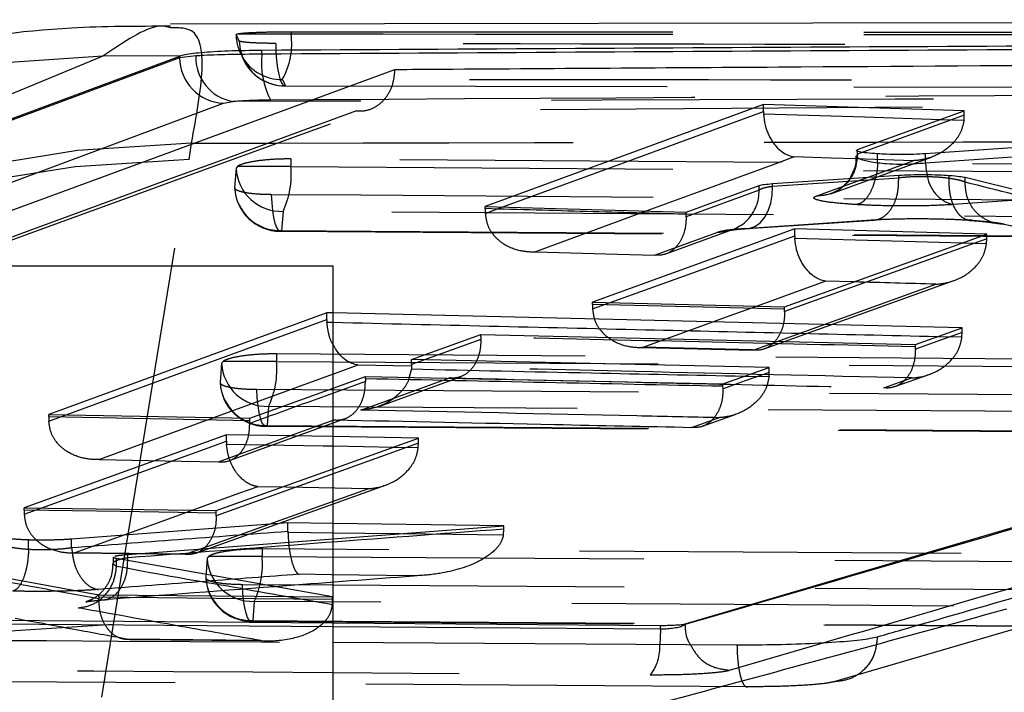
# Model space of a CAD drawing. Extents: x 67 to 774, y 27 to 578.
# Tile 19 of 43: x 302.81 to 309.36, y 323.09 to 327.57. Entities that reach past the tile are written whole.
import ezdxf

# ---------------------------------------------------------------- set-up
doc = ezdxf.new("R2010")
doc.units = 0
doc.header["$LTSCALE"] = 2
doc.linetypes.add('HIDDEN', pattern=[1.905, 1.27, -0.635])
doc.layers.get('0').update_dxf_attribs({"linetype": 'CONTINUOUS'})

msp = doc.modelspace()

# ---------------------------------------------------------------- linework, layer by layer
at = {"color": 7, "linetype": 'CONTINUOUS'}
for p, q in [((323.763005, 327.565511), (303.817076, 327.535205)), ((304.425007, 327.335772), (304.425007, 327.360901)), ((303.876747, 327.321113), (302.090762, 326.655251)), ((303.366352, 327.322314), (302.487716, 326.958072)), ((303.885786, 327.324097), (303.366352, 327.322314)), ((303.885786, 327.324097), (303.876747, 327.321113)), ((303.984683, 327.324002), (303.876747, 327.312275)), ((303.876747, 327.321113), (303.876747, 327.312275)), ((320.0828, 327.325365), (307.239608, 323.539668)), ((302.338787, 326.142603), (305.310051, 327.234325)), ((304.169127, 327.009047), (304.23079, 327.020775)), ((307.761061, 327.001243), (305.910785, 326.322525)), ((309.097867, 326.959106), (307.761061, 327.001243)), ((307.761061, 326.953721), (307.761061, 327.001243)), ((307.761061, 326.953721), (307.761445, 326.938813)), ((308.387263, 326.700191), (309.097867, 326.959106)), ((311.824394, 326.874806), (308.840082, 326.672194)), ((308.840082, 326.613204), (311.824394, 326.815794)), ((308.521268, 326.613064), (308.521268, 326.672143)), ((308.840082, 326.613204), (308.840082, 326.672194)), ((308.521268, 326.613064), (308.521268, 326.61303)), ((307.821144, 326.473682), (308.661777, 326.529895)), ((309.103749, 326.515944), (310.385889, 326.1988)), ((307.247688, 326.284935), (307.732558, 326.461625)), ((305.910785, 326.322525), (307.247688, 326.284935)), ((307.970031, 326.172658), (306.624567, 325.68504)), ((309.248151, 326.138188), (307.970031, 326.172658)), ((307.970031, 326.126321), (307.970031, 326.172658)), ((307.902766, 325.654169), (309.248151, 326.138188)), ((307.970031, 326.126321), (307.970467, 326.110437)), ((302.444489, 325.92567), (304.899489, 325.92567)), ((304.899489, 319.575669), (304.899489, 325.92567)), ((306.624567, 325.68504), (307.902766, 325.654169)), ((309.084151, 325.514538), (304.899489, 325.612917)), ((308.772432, 325.403507), (309.084151, 325.514538)), ((305.421322, 325.301824), (305.881834, 325.468855)), ((305.881834, 325.468855), (308.772432, 325.403507)), ((305.421322, 325.268849), (305.419842, 325.239612)), ((307.80036, 325.250427), (305.421322, 325.301824)), ((305.421322, 325.268849), (305.421322, 325.301824)), ((307.492561, 325.140561), (307.80036, 325.250427)), ((304.899489, 325.112588), (305.113522, 325.190197)), ((305.113522, 325.190197), (307.492561, 325.140561)), ((305.419842, 325.239612), (305.404945, 325.184116)), ((305.466727, 324.778879), (304.899489, 324.789241)), ((304.899489, 324.575619), (305.466727, 324.778879)), ((306.0352, 324.195873), (304.899489, 324.211133)), ((304.899489, 324.10918), (306.0352, 324.195873)), ((307.076562, 323.530427), (304.899489, 323.546974)), ((307.239608, 323.537569), (307.239608, 323.539668)), ((307.076561, 323.507616), (307.076561, 323.530427)), ((307.239606, 323.537569), (307.239738, 323.537521)), ((304.899489, 323.419719), (307.585637, 323.403259))]:
    msp.add_line(p, q, dxfattribs=at)
at = {"color": 7, "linetype": 'HIDDEN'}
for p, q in [((304.253223, 327.467008), (304.259889, 327.470814)), ((304.259889, 327.470814), (304.61871, 327.470814)), ((304.61871, 327.48541), (304.61871, 327.470814)), ((304.290335, 327.324881), (304.294012, 327.31834)), ((304.294578, 327.318561), (304.300666, 327.304748)), ((304.577114, 327.12447), (308.369997, 327.118454)), ((304.581156, 327.125399), (308.362366, 327.11861)), ((308.362366, 327.11861), (314.162427, 327.108196)), ((321.620971, 327.074892), (308.229445, 323.156734)), ((312.629426, 327.005818), (305.055228, 326.958678)), ((309.097867, 326.928767), (309.097867, 326.959106)), ((309.097867, 326.928767), (308.387263, 326.669498)), ((308.94045, 326.90175), (309.096105, 326.896875)), ((309.096105, 326.896875), (309.097867, 326.928767)), ((303.94191, 326.633888), (303.956797, 326.74249)), ((308.387263, 326.669498), (308.387263, 326.700191)), ((303.437402, 323.538102), (303.94191, 326.633888)), ((323.121461, 326.50658), (304.618176, 326.638454)), ((304.618176, 326.638454), (304.618176, 326.588723)), ((308.210677, 326.406362), (308.879641, 326.650414)), ((308.758191, 326.626445), (308.374886, 326.63848)), ((308.387263, 326.669498), (308.387263, 326.669476)), ((304.252783, 326.576081), (304.243339, 326.448313)), ((304.262118, 326.588723), (304.252783, 326.576081)), ((304.618176, 326.588723), (304.262118, 326.588723)), ((308.661777, 326.511146), (307.821144, 326.45494)), ((308.661777, 326.511257), (308.661773, 326.511146)), ((308.661777, 326.511257), (308.661777, 326.529895)), ((308.997931, 326.50864), (308.997931, 326.528617)), ((308.997933, 326.508625), (308.997933, 326.50864)), ((309.103753, 326.48328), (309.103753, 326.515944)), ((307.732558, 326.430594), (307.24779, 326.253678)), ((307.732558, 326.430594), (307.732558, 326.461625)), ((307.821144, 326.45494), (307.821144, 326.473682)), ((309.103586, 326.483143), (309.103753, 326.48328)), ((309.661582, 326.377961), (309.023263, 326.334282)), ((305.910785, 326.307182), (305.910785, 326.322525)), ((305.910785, 326.307182), (305.911183, 326.27605)), ((305.911183, 326.27605), (306.02895, 326.319202)), ((306.986707, 326.292274), (306.245405, 326.020525)), ((304.565707, 326.289008), (304.556269, 326.161248)), ((307.247688, 326.269408), (307.247688, 326.284935)), ((307.24779, 326.253678), (307.247688, 326.269408)), ((307.657485, 326.175232), (308.498738, 326.231499)), ((307.112347, 326.005609), (307.556003, 326.167542)), ((304.545349, 326.157003), (322.929478, 326.026768)), ((307.037237, 325.998143), (307.45771, 326.151677)), ((309.246553, 326.076169), (309.248151, 326.106553)), ((309.248151, 326.106553), (309.248151, 326.138188)), ((309.087587, 326.080424), (309.246553, 326.076169)), ((307.766783, 325.3734), (309.028465, 325.828177)), ((306.624567, 325.669346), (306.624567, 325.68504)), ((306.624567, 325.669346), (306.624931, 325.639585)), ((306.624931, 325.639585), (306.742682, 325.682188)), ((307.902766, 325.638278), (307.902766, 325.654169)), ((307.902877, 325.621786), (307.902766, 325.638278)), ((304.856677, 325.613923), (303.007147, 324.937168)), ((304.899489, 325.612917), (304.856677, 325.613923)), ((304.856677, 325.568413), (304.856677, 325.613923)), ((304.856677, 325.568413), (304.857171, 325.551498)), ((304.857171, 325.551498), (304.899489, 325.550496)), ((309.084151, 325.481795), (309.084151, 325.514538)), ((305.881834, 325.453169), (305.881834, 325.468855)), ((305.881834, 325.453169), (305.881951, 325.436223)), ((308.92104, 325.456439), (309.082687, 325.45271)), ((309.082687, 325.45271), (309.084151, 325.481795)), ((305.881951, 325.436223), (305.421322, 325.268849)), ((306.952111, 325.386539), (307.690227, 325.368983)), ((308.772432, 325.387356), (308.772432, 325.403507)), ((308.772547, 325.370607), (308.772432, 325.387356)), ((321.814751, 325.220604), (304.522225, 325.340274)), ((304.522225, 325.340274), (304.522225, 325.290522)), ((304.156834, 325.277814), (304.147391, 325.150013)), ((304.166257, 325.290522), (304.156834, 325.277814)), ((304.522225, 325.290522), (304.166257, 325.290522)), ((307.80036, 325.217234), (307.80036, 325.250427)), ((305.113522, 325.174493), (305.113522, 325.190197)), ((305.20218, 324.990421), (305.746467, 325.188212)), ((307.636668, 325.191999), (307.798935, 325.188544)), ((307.798935, 325.188544), (307.80036, 325.217234)), ((308.563352, 325.114456), (308.746624, 325.179893)), ((308.63587, 325.122565), (308.863258, 325.203769)), ((304.344023, 324.911176), (304.899489, 325.112588)), ((305.113522, 325.174493), (305.113646, 325.157058)), ((307.492561, 325.124454), (307.492561, 325.140561)), ((307.492683, 325.107206), (307.492561, 325.124454)), ((304.46982, 324.990812), (304.460384, 324.86302)), ((303.007147, 324.937168), (304.344023, 324.911176)), ((303.007147, 324.921692), (303.007147, 324.937168)), ((303.007147, 324.921692), (303.007486, 324.892982)), ((307.28393, 324.851097), (307.463278, 324.915278)), ((307.356242, 324.859216), (307.579596, 324.939149)), ((304.208856, 324.62954), (304.978251, 324.90909)), ((304.344023, 324.895455), (304.344023, 324.911176)), ((304.344154, 324.8775), (304.344023, 324.895455)), ((304.449463, 324.858933), (321.622836, 324.741065)), ((304.188606, 324.802227), (302.843142, 324.315321)), ((304.899489, 324.789241), (304.188606, 324.802227)), ((304.188606, 324.758211), (304.188606, 324.802227)), ((304.188606, 324.758211), (304.18918, 324.739985)), ((305.301901, 324.719816), (305.465375, 324.71687)), ((305.465375, 324.71687), (305.466727, 324.744818)), ((305.466727, 324.744818), (305.466727, 324.778879)), ((304.121352, 324.296786), (304.899489, 324.575619)), ((303.98568, 324.013435), (305.246237, 324.466315)), ((302.843142, 324.315321), (304.121352, 324.296786)), ((302.843142, 324.299536), (302.843142, 324.315321)), ((302.843142, 324.299536), (302.843443, 324.272427)), ((304.121352, 324.280739), (304.121352, 324.296786)), ((304.1215, 324.261736), (304.121352, 324.280739)), ((304.598036, 324.215183), (303.158861, 324.106382)), ((304.899489, 324.211133), (304.598036, 324.215183)), ((304.598036, 324.159518), (304.598036, 324.215183)), ((306.0352, 324.173137), (306.0352, 324.195873)), ((304.598036, 324.159518), (304.59812, 324.153293)), ((304.59812, 324.153293), (304.899489, 324.149272)), ((305.346622, 324.143311), (306.031955, 324.134275)), ((306.031955, 324.134275), (306.0352, 324.173137)), ((302.872916, 324.039907), (302.872916, 324.101078)), ((303.158861, 324.050787), (303.158861, 324.106383)), ((303.532331, 324.00482), (304.899489, 324.10918)), ((302.872916, 324.039907), (302.872916, 324.039781)), ((303.159059, 324.050385), (303.158857, 324.050787)), ((303.173379, 324.018561), (303.911396, 324.008011)), ((303.532331, 323.981991), (303.532331, 324.00482)), ((320.508042, 323.935247), (304.426273, 324.041697)), ((304.426273, 324.041697), (304.426273, 323.991911)), ((303.435605, 323.986804), (303.435605, 323.945729)), ((304.89519, 323.72189), (303.45823, 323.977972)), ((303.45823, 323.927799), (303.45823, 323.977972)), ((303.532331, 323.981991), (303.53245, 323.981946)), ((304.060888, 323.979103), (304.051444, 323.851243)), ((304.070439, 323.991911), (304.060888, 323.979103)), ((304.426273, 323.991911), (304.070439, 323.991911)), ((302.524098, 323.886935), (303.340883, 323.736221)), ((303.45823, 323.927799), (303.45822, 323.927756)), ((303.340883, 323.736221), (304.89519, 323.72189)), ((303.340883, 323.71992), (303.340883, 323.736221)), ((303.340883, 323.71992), (303.340771, 323.70852)), ((304.373964, 323.692208), (304.364532, 323.564362)), ((304.894178, 323.671536), (304.89519, 323.705235)), ((304.89519, 323.705235), (304.89519, 323.72189)), ((304.899489, 323.546974), (295.642601, 323.61733)), ((304.899489, 323.523673), (295.642601, 323.591919)), ((304.353609, 323.560432), (320.316225, 323.456008)), ((303.359647, 323.05356), (303.437402, 323.538102)), ((303.52935, 323.442502), (304.40453, 323.434565)), ((307.53649, 323.233996), (308.164791, 323.417998)), ((307.656834, 323.123999), (294.454804, 323.211208))]:
    msp.add_line(p, q, dxfattribs=at)
at = {"color": 8, "linetype": 'CONTINUOUS'}
for p, q in [((303.876747, 327.312275), (302.093845, 326.648879)), ((304.733241, 327.022389), (304.23079, 327.020775)), ((304.482516, 327.032476), (304.765124, 327.034104)), ((302.262996, 326.299257), (304.169127, 327.009047)), ((308.36139, 325.819165), (308.176567, 325.824146)), ((305.420752, 325.257593), (305.064084, 325.266031)), ((304.899489, 324.727071), (305.301901, 324.719816)), ((307.076562, 323.507623), (304.899489, 323.523673))]:
    msp.add_line(p, q, dxfattribs=at)
at = {"color": 7, "linetype": 'HIDDEN', "flags": 128}
for points in [[(304.273235, 327.424419), (304.279899, 327.365325), (304.297842, 327.308978)], [(304.516588, 327.407517), (304.518512, 327.348885), (304.52269, 327.293319), (304.528963, 327.24294), (304.537091, 327.19967), (304.546764, 327.165159), (304.557614, 327.140727), (304.569226, 327.127303), (304.581156, 327.125399)], [(308.112065, 326.390582), (308.239944, 326.437266), (308.758191, 326.626445)], [(304.618176, 326.588723), (313.837374, 326.522996), (323.121461, 326.456961)], [(307.636404, 326.176026), (307.673707, 326.177788), (307.709541, 326.191195), (307.7424, 326.215685), (307.770904, 326.250226), (307.793854, 326.293369), (307.810288, 326.343301), (307.819514, 326.397923), (307.821144, 326.45494)], [(304.487032, 326.402518), (304.490047, 326.345895), (304.495226, 326.293607), (304.502374, 326.247622), (304.511222, 326.209675), (304.521438, 326.181189), (304.532635, 326.163244), (304.544394, 326.156513), (304.556269, 326.161248)], [(304.487032, 326.402518), (305.083582, 326.398277), (307.469784, 326.381314), (317.014589, 326.313571), (322.871146, 326.272088)], [(323.068976, 326.157224), (322.472426, 326.161464), (320.086227, 326.178427), (310.541434, 326.246382), (304.565707, 326.289008)], [(307.636404, 326.176026), (308.060728, 326.204442), (308.477803, 326.232281)], [(304.556269, 326.161248), (305.152819, 326.156999), (307.539017, 326.140013), (317.083811, 326.072176), (322.940368, 326.030635)], [(309.248151, 326.106553), (308.570051, 325.86214), (307.902877, 325.621786)], [(306.245405, 326.020525), (306.79029, 326.005104), (307.037237, 325.998143)], [(307.693285, 325.365889), (307.821158, 325.411977), (308.332654, 325.596374), (308.909619, 325.804452)], [(307.902766, 325.638278), (307.270628, 325.653584), (306.624567, 325.669346)], [(307.719404, 325.658598), (307.537164, 325.592608), (306.960163, 325.383717)], [(303.007486, 324.892982), (303.926663, 325.228756), (304.856677, 325.568413)], [(309.084151, 325.481795), (308.922954, 325.42427), (308.772547, 325.370607)], [(306.960163, 325.383717), (307.505099, 325.37045), (307.693285, 325.365889)], [(304.522225, 325.290522), (313.135993, 325.230904), (321.814751, 325.171)], [(304.899489, 325.205882), (304.425017, 325.032485), (303.344001, 324.63733)], [(305.084144, 324.966561), (305.21196, 325.013034), (305.67263, 325.180535)], [(307.80036, 325.217234), (307.64112, 325.160283), (307.492683, 325.107206)], [(304.460384, 324.86302), (304.44851, 324.85828), (304.436751, 324.865007), (304.425549, 324.882948), (304.415327, 324.911427), (304.40647, 324.949372), (304.399312, 324.995352), (304.394121, 325.047637), (304.391094, 325.104257)], [(304.391094, 325.104257), (304.987645, 325.100145), (307.373849, 325.083705), (316.918667, 325.01807), (321.564448, 324.986198)], [(321.762323, 324.87126), (321.165773, 324.875373), (318.779573, 324.891834), (309.234771, 324.957804), (304.46982, 324.990812)], [(304.344023, 324.895455), (303.681194, 324.908402), (303.007147, 324.921692)], [(304.135809, 324.62178), (304.263619, 324.668244), (304.774865, 324.854113), (304.904798, 324.901354)], [(304.460384, 324.86302), (305.056934, 324.858899), (307.443135, 324.842425), (316.987937, 324.776656), (321.633718, 324.744718)], [(302.843443, 324.272427), (303.510653, 324.513324), (304.188606, 324.758211)], [(305.466727, 324.744818), (304.7887, 324.501241), (304.1215, 324.261736)], [(304.18918, 324.739985), (304.832123, 324.728286), (304.899489, 324.727071)], [(303.344001, 324.63733), (303.888976, 324.626609), (304.135809, 324.62178)], [(304.397445, 324.456022), (304.269587, 324.409797), (303.758159, 324.224934), (303.181268, 324.016477)], [(305.130487, 324.442735), (304.585485, 324.4526), (304.397445, 324.456022)], [(303.914382, 324.005684), (304.042231, 324.051604), (304.553632, 324.23535), (305.130487, 324.442735)], [(304.121352, 324.280739), (303.486429, 324.290027), (302.843142, 324.299536)], [(303.181268, 324.016477), (303.726295, 324.008441), (303.914382, 324.005684)], [(304.426273, 323.991911), (312.434588, 323.938923), (320.508042, 323.88567)], [(305.433611, 323.862267), (304.888573, 323.869515), (304.672096, 323.872412)], [(304.364532, 323.564362), (304.352659, 323.559613), (304.340898, 323.566331), (304.329691, 323.584264), (304.319459, 323.612736), (304.310589, 323.650672), (304.303416, 323.696647), (304.298207, 323.748927), (304.295162, 323.805544)], [(304.295162, 323.805544), (304.891714, 323.801625), (307.277923, 323.785957), (316.822758, 323.723434), (320.257755, 323.700992)], [(304.89519, 323.705235), (304.120694, 323.7125), (303.340883, 323.71992)], [(320.455696, 323.585923), (319.859145, 323.589854), (317.472942, 323.605586), (307.928132, 323.668661), (304.373964, 323.692208)], [(304.364532, 323.564362), (304.961083, 323.560429), (307.347285, 323.54471), (316.892096, 323.481982), (320.327094, 323.459465)], [(303.546107, 323.439525), (304.091163, 323.434331), (304.187504, 323.433419), (304.418894, 323.431234)]]:
    msp.add_lwpolyline(points, dxfattribs=at)
at = {"color": 8, "linetype": 'CONTINUOUS', "flags": 128}
for points in [[(303.366352, 327.322314), (301.863268, 327.221223), (301.82041, 327.214052)], [(306.02895, 326.319202), (306.830697, 326.612971), (307.761061, 326.953721)], [(307.761445, 326.938813), (308.437147, 326.917515), (308.94045, 326.90175)], [(307.966449, 326.651332), (307.838566, 326.604477), (307.32704, 326.417032), (306.986707, 326.292274)], [(308.374886, 326.63848), (308.213351, 326.64355), (307.966449, 326.651332)], [(308.38387, 326.65833), (308.383092, 326.650999), (308.412441, 326.63476), (308.481577, 326.618583), (308.521216, 326.613071), (308.521268, 326.613064), (308.521268, 326.613064)], [(306.742682, 325.682188), (307.292116, 325.880977), (307.970031, 326.126321)], [(307.970467, 326.110437), (308.615672, 326.093051), (309.087587, 326.080424)], [(308.176567, 325.824146), (308.048685, 325.777833), (307.719404, 325.658598)], [(305.064084, 325.266031), (304.936269, 325.219324), (304.899489, 325.205882)], [(304.899489, 324.149272), (305.3199, 324.143663), (305.346622, 324.143311)]]:
    msp.add_lwpolyline(points, dxfattribs=at)
at = {"color": 7, "linetype": 'CONTINUOUS', "flags": 128}
for points in [[(308.840082, 326.613204), (308.845336, 326.5611), (308.851026, 326.532745)], [(307.076561, 323.507616), (307.074866, 323.45112), (307.071714, 323.405661)]]:
    msp.add_lwpolyline(points, dxfattribs=at)
at = {"color": 7, "linetype": 'HIDDEN'}
for centre, radius, start, end in [((304.148318, 327.403232), 0.475222, 330.1534047, 8.1757878), ((304.557587, 327.470814), 0.3045, 180.6356033, 208.6367327), ((304.556791, 327.470367), 0.303587, 180.6339029, 208.634712), ((304.557033, 327.470636), 0.303932, 210.0719963, 270.6547989), ((304.576831, 327.42913), 0.303762, 203.3001698, 270.8158724), ((304.577588, 327.42924), 0.3045, 203.262797, 269.9111126), ((304.099086, 318.710836), 8.032914, 91.0149486, 174.6641795), ((304.069889, 318.618482), 8.016428, 90.9147419, 174.769732), ((304.555731, 326.592222), 0.303378, 183.0498199, 271.8844538), ((304.032548, 326.536795), 0.587926, 335.0733122, 5.0672178), ((309.081377, 326.558686), 0.231806, 186.4252646, 255.4811693), ((304.547513, 326.460961), 0.3045, 182.5943301, 269.5920545), ((304.546285, 326.464459), 0.303376, 183.0508487, 271.8859258), ((307.463131, 326.421213), 0.26959, 268.8477949, 1.9940898), ((304.45978, 325.294025), 0.303379, 183.0630365, 271.8965247), ((303.936597, 325.238483), 0.587935, 335.0861161, 5.0779516), ((304.451561, 325.162729), 0.3045, 182.6078408, 269.6043197), ((304.450336, 325.166232), 0.303379, 183.0646547, 271.8981175), ((304.36383, 323.99542), 0.303382, 183.0831419, 271.9141966), ((303.840632, 323.939711), 0.587963, 335.1054028, 5.0934876), ((304.35561, 323.864064), 0.3045, 182.6281692, 269.6224622), ((304.354385, 323.867572), 0.303381, 183.0855183, 271.9168069), ((303.570634, 315.5231), 8.016109, 90.9523342, 174.7694129), ((306.777734, 323.383895), 0.294784, 322.4035497, 4.2342423)]:
    msp.add_arc(centre, radius, start, end, dxfattribs=at)
at = {"color": 7, "linetype": 'CONTINUOUS'}
for centre, radius, start, end in [((304.184016, 327.315978), 0.307292, 180.6905783, 267.2227292), ((304.282969, 327.314611), 0.298434, 178.1967839, 259.930435), ((304.929659, 327.274361), 0.508375, 173.0617437, 208.411471)]:
    msp.add_arc(centre, radius, start, end, dxfattribs=at)
for points, knots in [([(303.816397, 327.521541), (303.595236, 327.521304), (303.02255, 327.520692), (302.335558, 327.421658), (301.916277, 327.313238), (301.788418, 327.280176)], [0, 0, 0, 0, 0.30424635, 0.787831, 1, 1, 1, 1]), ([(321.107225, 327.44844), (318.326856, 327.434976), (312.766117, 327.40805), (307.205377, 327.376617), (304.425007, 327.360901)], [0, 0, 0, 0, 0.4999999, 1, 1, 1, 1]), ([(321.107225, 327.427805), (318.326856, 327.413595), (312.766116, 327.385175), (307.205377, 327.35224), (304.425007, 327.335772)], [0, 0, 0, 0, 0.49999991, 1, 1, 1, 1]), ([(304.425007, 327.360901), (304.348469, 327.359799), (304.195398, 327.357595), (304.012512, 327.346003), (303.920575, 327.333586), (303.891177, 327.325567), (303.885786, 327.324097)], [0, 0, 0, 0, 0.30993956, 0.61986268, 0.93029477, 1, 1, 1, 1]), ([(308.519511, 323.456693), (308.573393, 323.47215), (308.842802, 323.549434), (309.974252, 323.874551), (314.388712, 325.149726), (318.584012, 326.385121), (321.918128, 327.366923)], [0, 0, 0, 0, 0.01205614, 0.06028111, 0.25318063, 1, 1, 1, 1]), ([(304.425007, 327.335772), (304.348647, 327.335104), (304.195981, 327.333769), (304.056419, 327.328518), (303.99703, 327.324779), (303.984683, 327.324002)], [0, 0, 0, 0, 0.44217278, 0.88402805, 1, 1, 1, 1]), ([(305.310051, 327.234325), (305.414651, 327.235008), (306.314685, 327.240888), (310.396463, 327.267233), (315.216103, 327.296911), (319.24032, 327.32044), (320.0828, 327.325365)], [0, 0, 0, 0, 0.02124186, 0.18277576, 0.82891203, 1, 1, 1, 1]), ([(320.083085, 327.316263), (320.082869, 327.316199), (317.947935, 326.683398), (313.658953, 325.411114), (309.378012, 324.161682), (307.239608, 323.537569)], [0, 0, 0, 0, 0.00005058, 0.50050806, 1, 1, 1, 1]), ([(304.23079, 327.020775), (304.237854, 327.021547), (304.271855, 327.025268), (304.351671, 327.030482), (304.43888, 327.031811), (304.482516, 327.032476)], [0, 0, 0, 0, 0.1158435, 0.55760367, 1, 1, 1, 1]), ([(307.761445, 326.938813), (307.764423, 326.912648), (307.770359, 326.860483), (307.800253, 326.782998), (307.851508, 326.70716), (307.911365, 326.665408), (307.952638, 326.653498), (307.965863, 326.651424), (307.966449, 326.651332)], [0, 0, 0, 0, 0.15421946, 0.307471, 0.53678458, 0.85205157, 0.9934375, 1, 1, 1, 1]), ([(308.521268, 326.672143), (308.495364, 326.673975), (308.443555, 326.677637), (308.396586, 326.685338), (308.377063, 326.691318), (308.380871, 326.694348), (308.38129, 326.694681)], [0, 0, 0, 0, 0.32017075, 0.64034516, 0.96049215, 1, 1, 1, 1]), ([(308.375435, 326.658552), (308.376248, 326.638868), (308.378246, 326.590493), (308.355893, 326.54752), (308.342635, 326.522033)], [0, 0, 0, 0, 0.40690552, 1, 1, 1, 1]), ([(308.387263, 326.669476), (308.387258, 326.669473), (308.386398, 326.668879), (308.381598, 326.665106), (308.382848, 326.661377), (308.38387, 326.65833)], [0, 0, 0, 0, 0.00095971, 0.1834922, 1, 1, 1, 1]), ([(308.840082, 326.672194), (308.814906, 326.670822), (308.764553, 326.668078), (308.671614, 326.667266), (308.587448, 326.668765), (308.540382, 326.671168), (308.521268, 326.672143)], [0, 0, 0, 0, 0.27135871, 0.54271005, 0.81428584, 1, 1, 1, 1]), ([(308.521268, 326.61303), (308.519646, 326.580461), (308.518009, 326.547582), (308.509231, 326.51995), (308.509148, 326.519689)], [0, 0, 0, 0, 0.99056845, 1, 1, 1, 1]), ([(308.521268, 326.61303), (308.521286, 326.613028), (308.54147, 326.610866), (308.586444, 326.606398), (308.672212, 326.603206), (308.762983, 326.604896), (308.818323, 326.61048), (308.840067, 326.613198), (308.840082, 326.6132)], [0, 0, 0, 0, 0.00015984, 0.1855832, 0.45714164, 0.72849776, 0.99981396, 1, 1, 1, 1]), ([(308.661778, 326.529895), (308.687622, 326.531236), (308.73931, 326.533918), (308.833501, 326.534591), (308.923792, 326.532867), (308.974534, 326.529958), (308.997931, 326.528617)], [0, 0, 0, 0, 0.25925259, 0.51851142, 0.77799021, 1, 1, 1, 1]), ([(308.997931, 326.528617), (309.02271, 326.526651), (309.068393, 326.523025), (309.092652, 326.518167), (309.103753, 326.515944)], [0, 0, 0, 0, 0.54242885, 1, 1, 1, 1]), ([(307.732557, 326.461625), (307.742363, 326.464157), (307.760652, 326.468878), (307.801975, 326.47216), (307.821144, 326.473682)], [0, 0, 0, 0, 0.536135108, 1, 1, 1, 1]), ([(308.176567, 325.824146), (308.17598, 325.824234), (308.162631, 325.826228), (308.12125, 325.837915), (308.061202, 325.879412), (308.009765, 325.954899), (307.979635, 326.032197), (307.973529, 326.084301), (307.970467, 326.110437)], [0, 0, 0, 0, 0.00655825, 0.14919489, 0.46391983, 0.69284739, 0.84593361, 1, 1, 1, 1]), ([(305.064084, 325.266031), (305.063497, 325.266117), (305.050255, 325.268057), (305.009026, 325.279904), (304.949996, 325.316817), (304.913711, 325.37708), (304.899489, 325.4007)], [0, 0, 0, 0, 0.00986337, 0.22247466, 0.69524341, 1, 1, 1, 1]), ([(307.127809, 323.02969), (307.350882, 323.090036), (308.103411, 323.293612), (308.852753, 323.498194), (309.379967, 323.642132)], [0, 0, 0, 0, 0.296430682, 1, 1, 1, 1]), ([(307.239608, 323.539668), (307.234062, 323.538512), (307.222883, 323.536182), (307.189308, 323.533259), (307.147445, 323.531201), (307.107852, 323.530357), (307.084602, 323.530409), (307.076561, 323.530427)], [0, 0, 0, 0, 0.21772763, 0.43889342, 0.66042125, 0.88256981, 1, 1, 1, 1]), ([(307.239738, 323.537521), (307.239694, 323.537481), (307.237596, 323.535514), (307.229286, 323.529772), (307.206836, 323.521037), (307.168548, 323.512876), (307.123318, 323.508093), (307.09157, 323.507147), (307.076581, 323.507616), (307.076561, 323.507616)], [0, 0, 0, 0, 0.002377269, 0.115864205, 0.338624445, 0.560024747, 0.780282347, 0.999708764, 1, 1, 1, 1]), ([(307.239738, 323.537521), (307.242134, 323.496563), (307.244943, 323.448552), (307.271453, 323.410718), (307.275348, 323.405161)], [0, 0, 0, 0, 0.85310493, 1, 1, 1, 1]), ([(307.585635, 323.403259), (307.673816, 323.403472), (307.850161, 323.403897), (308.110152, 323.413079), (308.328212, 323.427419), (308.461986, 323.443), (308.50473, 323.45317), (308.519446, 323.456672)], [0, 0, 0, 0, 0.22095944, 0.44187693, 0.66278447, 0.88390156, 1, 1, 1, 1])]:
    msp.add_open_spline(points, degree=3, knots=knots, dxfattribs=at)
at = {"color": 8, "linetype": 'CONTINUOUS'}
for points, knots in [([(303.817148, 327.510315), (303.792571, 327.517954), (303.701246, 327.546338), (303.507764, 327.416911), (303.366352, 327.322314)], [0, 0, 0, 0, 0.2691174, 1, 1, 1, 1]), ([(308.164791, 323.417998), (310.093243, 323.981369), (314.207796, 325.183379), (318.319807, 326.403606), (320.504558, 327.051924)], [0, 0, 0, 0, 0.46869039, 1, 1, 1, 1]), ([(304.899489, 325.550496), (305.591702, 325.53399), (306.932207, 325.502028), (308.272737, 325.4713), (308.92104, 325.456439)], [0, 0, 0, 0, 0.51638278, 1, 1, 1, 1]), ([(305.419842, 325.239612), (305.420335, 325.239601), (305.818983, 325.23082), (306.558067, 325.214929), (307.296493, 325.199231), (307.636668, 325.191999)], [0, 0, 0, 0, 0.00066775, 0.53963293, 1, 1, 1, 1])]:
    msp.add_open_spline(points, degree=3, knots=knots, dxfattribs=at)
at = {"color": 7, "linetype": 'HIDDEN'}
for points, knots in [([(303.956797, 326.74249), (303.988722, 326.919686), (304.052573, 327.27408), (303.999437, 327.515021), (303.868585, 327.511643), (303.817148, 327.510315)], [0, 0, 0, 0, 0.37768556, 0.75537723, 1, 1, 1, 1]), ([(304.259889, 327.470814), (304.270387, 327.472568), (304.291384, 327.476078), (304.361985, 327.480471), (304.452123, 327.483652), (304.542458, 327.485232), (304.597515, 327.48536), (304.61871, 327.48541)], [0, 0, 0, 0, 0.21632265, 0.43268959, 0.64888301, 0.86483086, 1, 1, 1, 1]), ([(304.61871, 327.48541), (306.25484, 327.484304), (309.527101, 327.482094), (315.86897, 327.47573), (320.574705, 327.468685), (323.644312, 327.46409)], [0, 0, 0, 0, 0.257988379, 0.51597681, 1, 1, 1, 1]), ([(304.61871, 327.470814), (307.890969, 327.467507), (314.232844, 327.461099), (320.574704, 327.449783), (323.644312, 327.444307)], [0, 0, 0, 0, 0.51597666, 1, 1, 1, 1]), ([(304.273235, 327.424419), (304.267726, 327.436947), (304.261057, 327.452116), (304.254384, 327.464801), (304.253223, 327.467008)], [0, 0, 0, 0, 0.82596789, 1, 1, 1, 1]), ([(304.516588, 327.407517), (304.485518, 327.407794), (304.421561, 327.408363), (304.342962, 327.412089), (304.288942, 327.417537), (304.27436, 327.422035), (304.273268, 327.424348), (304.273235, 327.424419)], [0, 0, 0, 0, 0.23760186, 0.48907986, 0.7405753, 0.99206177, 1, 1, 1, 1]), ([(323.543988, 327.362257), (323.348646, 327.362818), (322.357832, 327.365661), (318.185122, 327.377264), (312.037998, 327.392694), (306.686345, 327.403241), (304.516588, 327.407517)], [0, 0, 0, 0, 0.03079929, 0.1562196, 0.65790059, 1, 1, 1, 1]), ([(305.055228, 326.958678), (305.056085, 326.958591), (305.061776, 326.958018), (305.096419, 326.956038), (305.155317, 326.967092), (305.223789, 327.012309), (305.272898, 327.076786), (305.303535, 327.152531), (305.307974, 327.208256), (305.310051, 327.234325)], [0, 0, 0, 0, 0.00709008, 0.04710593, 0.28723178, 0.49490051, 0.67626524, 0.84855142, 1, 1, 1, 1]), ([(323.586903, 327.140552), (320.391881, 327.146112), (314.995181, 327.155502), (308.653045, 327.16302), (305.505932, 327.165868), (304.560507, 327.166724)], [0, 0, 0, 0, 0.50377808, 0.85092988, 1, 1, 1, 1]), ([(304.560507, 327.166724), (304.56344, 327.161403), (304.570326, 327.148914), (304.577207, 327.133975), (304.581156, 327.125399)], [0, 0, 0, 0, 0.42600066, 1, 1, 1, 1]), ([(304.765124, 327.034104), (307.451402, 327.049962), (312.601805, 327.080367), (317.752205, 327.106606), (320.216329, 327.119159)], [0, 0, 0, 0, 0.52156652, 1, 1, 1, 1]), ([(320.322349, 327.071077), (318.597644, 327.066091), (313.400732, 327.051066), (308.204796, 327.033875), (304.733241, 327.022389)], [0, 0, 0, 0, 0.33187119, 1, 1, 1, 1]), ([(305.055228, 326.958678), (303.411431, 326.356708), (300.142966, 325.159775), (296.873394, 323.938299), (295.248177, 323.331135)], [0, 0, 0, 0, 0.50292647, 1, 1, 1, 1]), ([(295.351805, 323.346797), (295.663286, 323.464793), (298.929288, 324.702021), (302.193871, 325.892616), (305.147108, 326.969664)], [0, 0, 0, 0, 0.09537067, 1, 1, 1, 1]), ([(309.096105, 326.896875), (309.090592, 326.870955), (309.079601, 326.819277), (309.02929, 326.744259), (308.944718, 326.672771), (308.847266, 326.635967), (308.780492, 326.627484), (308.75914, 326.626489), (308.758191, 326.626445)], [0, 0, 0, 0, 0.15454857, 0.30812469, 0.53742461, 0.85196776, 0.99342176, 1, 1, 1, 1]), ([(303.956797, 326.74249), (306.999215, 326.748038), (313.691191, 326.760241), (320.382123, 326.771167), (324.031111, 326.777126)], [0, 0, 0, 0, 0.45463679, 1, 1, 1, 1]), ([(304.618176, 326.638454), (304.584396, 326.638101), (304.516844, 326.637397), (304.418107, 326.62885), (304.335415, 326.615789), (304.283989, 326.601504), (304.267904, 326.592104), (304.262118, 326.588723)], [0, 0, 0, 0, 0.21738753, 0.43472306, 0.65344612, 0.87534491, 1, 1, 1, 1]), ([(308.387262, 326.669476), (308.383718, 326.632233), (308.376629, 326.557748), (308.313123, 326.464448), (308.221345, 326.400374), (308.148491, 326.393846), (308.112065, 326.390582)], [0, 0, 0, 0, 0.25000234, 0.49999816, 0.75000344, 1, 1, 1, 1]), ([(308.342635, 326.522033), (308.341802, 326.519866), (308.332082, 326.494574), (308.297253, 326.459997), (308.25656, 326.427888), (308.228599, 326.413755), (308.219245, 326.409792), (308.217673, 326.409181), (308.217218, 326.409004)], [0, 0, 0, 0, 0.03459008, 0.40368847, 0.71196684, 0.87838482, 0.96479088, 1, 1, 1, 1]), ([(308.509148, 326.519689), (308.501399, 326.491294), (308.485827, 326.43423), (308.450855, 326.377915), (308.415179, 326.343966), (308.392744, 326.337455), (308.381301, 326.334135)], [0, 0, 0, 0, 0.28823255, 0.57922306, 0.78538329, 1, 1, 1, 1]), ([(308.477803, 326.232281), (308.485974, 326.231873), (308.503758, 326.230984), (308.541241, 326.239712), (308.587604, 326.269446), (308.631238, 326.333134), (308.659351, 326.416805), (308.660966, 326.479699), (308.661773, 326.511146)], [0, 0, 0, 0, 0.08227353, 0.17906176, 0.384299, 0.58953615, 0.79477402, 1, 1, 1, 1]), ([(308.997931, 326.50864), (308.997914, 326.508643), (308.978429, 326.511584), (308.930854, 326.516118), (308.867547, 326.519462), (308.797005, 326.520243), (308.730391, 326.518462), (308.683845, 326.513987), (308.661793, 326.511259), (308.661778, 326.511257)], [0, 0, 0, 0, 0.00016119, 0.19089468, 0.45049421, 0.52013871, 0.77908957, 0.99984917, 1, 1, 1, 1]), ([(309.152202, 326.229707), (309.141486, 326.229551), (309.120054, 326.229239), (309.089368, 326.243573), (309.061414, 326.268131), (309.037346, 326.302982), (309.018151, 326.346352), (309.004777, 326.396527), (308.997191, 326.451379), (308.997686, 326.489543), (308.997933, 326.508625)], [0, 0, 0, 0, 0.12499635, 0.24998756, 0.37501091, 0.49999983, 0.62499909, 0.74999754, 0.87499773, 1, 1, 1, 1]), ([(309.103753, 326.48328), (309.10082, 326.484605), (309.090499, 326.489265), (309.060521, 326.498577), (309.021446, 326.50485), (308.997931, 326.508625)], [0, 0, 0, 0, 0.13650209, 0.48034617, 1, 1, 1, 1]), ([(304.243339, 326.448313), (304.24353, 326.446523), (304.244352, 326.43881), (304.265383, 326.425872), (304.323555, 326.412567), (304.401404, 326.404381), (304.46068, 326.403091), (304.487032, 326.402518)], [0, 0, 0, 0, 0.07368017, 0.317432, 0.56117585, 0.80491775, 1, 1, 1, 1]), ([(307.821144, 326.45494), (307.799223, 326.45133), (307.75822, 326.444577), (307.740707, 326.435033), (307.732557, 326.430592)], [0, 0, 0, 0, 0.534626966, 1, 1, 1, 1]), ([(310.38569, 326.166282), (310.174541, 326.218108), (309.746738, 326.32311), (309.321757, 326.428288), (309.10364, 326.483129), (309.103586, 326.483143)], [0, 0, 0, 0, 0.49350221, 0.99987384, 1, 1, 1, 1]), ([(309.364204, 326.204301), (309.351123, 326.204582), (309.329812, 326.20504), (309.280093, 326.214652), (309.217379, 326.242033), (309.152522, 326.305552), (309.10959, 326.389027), (309.105587, 326.45177), (309.103586, 326.483143)], [0, 0, 0, 0, 0.09396448, 0.1530848, 0.36481659, 0.5765504, 0.78827415, 1, 1, 1, 1]), ([(308.381301, 326.334135), (308.354028, 326.335908), (308.264979, 326.341698), (308.156577, 326.354634), (308.093158, 326.372019), (308.09522, 326.384002), (308.110373, 326.389921), (308.112065, 326.390582)], [0, 0, 0, 0, 0.13520004, 0.44143336, 0.70421581, 0.96698666, 1, 1, 1, 1]), ([(307.247688, 326.269408), (307.027574, 326.275594), (306.581936, 326.288118), (306.136305, 326.300776), (305.910785, 326.307182)], [0, 0, 0, 0, 0.49393108, 1, 1, 1, 1]), ([(309.023263, 326.334282), (308.972547, 326.331516), (308.871111, 326.325985), (308.683923, 326.324329), (308.514456, 326.327341), (308.419761, 326.332172), (308.381301, 326.334135)], [0, 0, 0, 0, 0.27146839, 0.54295421, 0.81437108, 1, 1, 1, 1]), ([(305.911183, 326.27605), (305.914305, 326.251039), (305.920533, 326.20115), (305.962315, 326.129821), (306.0366, 326.063003), (306.136895, 326.024856), (306.211857, 326.019037), (306.244456, 326.020483), (306.245405, 326.020525)], [0, 0, 0, 0, 0.14452831, 0.28829468, 0.49503758, 0.78130199, 0.99363313, 1, 1, 1, 1]), ([(307.24779, 326.253678), (307.246667, 326.229232), (307.244425, 326.180438), (307.221876, 326.110299), (307.180394, 326.044369), (307.116244, 326.000008), (307.064612, 325.994181), (307.037824, 325.998058), (307.037237, 325.998143)], [0, 0, 0, 0, 0.13578588, 0.27102916, 0.45796772, 0.71762015, 0.99381536, 1, 1, 1, 1]), ([(308.477803, 326.232281), (308.521603, 326.234643), (308.616425, 326.239756), (308.749753, 326.241324), (308.890946, 326.240518), (309.018168, 326.237593), (309.112326, 326.232053), (309.152202, 326.229707)], [0, 0, 0, 0, 0.22216555, 0.48097013, 0.55054476, 0.80965429, 1, 1, 1, 1]), ([(309.133298, 326.22904), (309.153981, 326.227677), (309.213168, 326.223773), (309.2685, 326.21724), (309.299139, 326.211462), (309.298061, 326.211731), (309.297795, 326.211798)], [0, 0, 0, 0, 0.23111053, 0.66136468, 0.91637899, 1, 1, 1, 1]), ([(309.152202, 326.229707), (309.199258, 326.225933), (309.277338, 326.219669), (309.337577, 326.210323), (309.358276, 326.205642), (309.364204, 326.204301)], [0, 0, 0, 0, 0.519786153, 0.862471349, 1, 1, 1, 1]), ([(307.457709, 326.151677), (307.474178, 326.15612), (307.509631, 326.165684), (307.592194, 326.172419), (307.636404, 326.176026)], [0, 0, 0, 0, 0.46453239, 1, 1, 1, 1]), ([(307.558183, 326.16864), (307.55518, 326.167457), (307.545832, 326.163771), (307.54159, 326.163141), (307.543003, 326.163405), (307.54331, 326.163462)], [0, 0, 0, 0, 0.27028508, 0.84148823, 1, 1, 1, 1]), ([(307.545857, 326.163963), (307.552469, 326.165036), (307.568906, 326.167701), (307.611913, 326.17276), (307.654936, 326.175037), (307.668867, 326.175774)], [0, 0, 0, 0, 0.31275587, 0.77747551, 1, 1, 1, 1]), ([(309.364204, 326.204301), (309.58085, 326.150338), (309.991349, 326.04809), (310.401889, 325.947416), (310.595761, 325.899874)], [0, 0, 0, 0, 0.52776453, 1, 1, 1, 1]), ([(308.909619, 325.804452), (308.910568, 325.804499), (308.932124, 325.805559), (308.99903, 325.814315), (309.096444, 325.85158), (309.180586, 325.923373), (309.230468, 325.998548), (309.24118, 326.050241), (309.246553, 326.076169)], [0, 0, 0, 0, 0.00657365, 0.14936536, 0.46344737, 0.69231353, 0.84567096, 1, 1, 1, 1]), ([(308.909619, 325.804452), (308.728031, 325.80932), (308.545335, 325.814217), (308.362498, 325.819136), (308.36139, 325.819165)], [0, 0, 0, 0, 0.993941, 1, 1, 1, 1]), ([(306.624931, 325.639585), (306.628013, 325.61461), (306.634161, 325.564788), (306.675708, 325.49351), (306.749635, 325.426671), (306.850253, 325.388019), (306.925892, 325.382106), (306.959214, 325.383673), (306.960163, 325.383717)], [0, 0, 0, 0, 0.14386756, 0.28699271, 0.49225956, 0.77662688, 0.99364035, 1, 1, 1, 1]), ([(307.902877, 325.621786), (307.901764, 325.597298), (307.899542, 325.548424), (307.876958, 325.478166), (307.835343, 325.412095), (307.771474, 325.368084), (307.720173, 325.362169), (307.693872, 325.365808), (307.693285, 325.365889)], [0, 0, 0, 0, 0.13635643, 0.27214574, 0.46037413, 0.72183823, 0.99379169, 1, 1, 1, 1]), ([(304.899489, 325.4007), (304.897566, 325.403468), (304.884364, 325.422478), (304.86707, 325.474333), (304.860478, 325.525722), (304.857171, 325.551498)], [0, 0, 0, 0, 0.07829621, 0.53768459, 1, 1, 1, 1]), ([(308.772432, 325.387356), (308.292834, 325.398126), (307.329295, 325.419763), (306.365768, 325.442), (305.881834, 325.453169)], [0, 0, 0, 0, 0.49774647, 1, 1, 1, 1]), ([(308.746624, 325.179893), (308.747572, 325.179942), (308.769326, 325.181062), (308.836301, 325.190048), (308.933688, 325.227707), (309.01745, 325.299758), (309.066961, 325.375066), (309.077434, 325.426775), (309.082687, 325.45271)], [0, 0, 0, 0, 0.00656315, 0.15048575, 0.46415496, 0.69265596, 0.84584646, 1, 1, 1, 1]), ([(305.881951, 325.436223), (305.880846, 325.41173), (305.878639, 325.362846), (305.856061, 325.292596), (305.814432, 325.226554), (305.750628, 325.182704), (305.699414, 325.176844), (305.673217, 325.180454), (305.67263, 325.180535)], [0, 0, 0, 0, 0.13647986, 0.27238794, 0.46092035, 0.72282777, 0.99378909, 1, 1, 1, 1]), ([(304.522225, 325.340274), (304.488444, 325.339914), (304.420888, 325.339194), (304.322162, 325.330628), (304.239458, 325.317545), (304.188107, 325.303264), (304.17202, 325.293882), (304.166257, 325.290522)], [0, 0, 0, 0, 0.2175573, 0.43506926, 0.65394732, 0.8760231, 1, 1, 1, 1]), ([(308.772547, 325.370607), (308.771436, 325.346101), (308.76922, 325.297193), (308.746612, 325.226862), (308.704936, 325.160721), (308.641178, 325.116828), (308.590037, 325.110863), (308.563939, 325.114377), (308.563352, 325.114456)], [0, 0, 0, 0, 0.13660306, 0.27262209, 0.46144147, 0.72373633, 0.99378756, 1, 1, 1, 1]), ([(308.746624, 325.179893), (308.134773, 325.19395), (307.02614, 325.21942), (305.917526, 325.24578), (305.420752, 325.257593)], [0, 0, 0, 0, 0.55189655, 1, 1, 1, 1]), ([(305.404945, 325.184116), (305.40331, 325.177288), (305.395594, 325.145063), (305.353269, 325.087067), (305.271061, 325.014109), (305.173215, 324.976803), (305.106548, 324.967766), (305.085093, 324.966612), (305.084144, 324.966561)], [0, 0, 0, 0, 0.046529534, 0.219578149, 0.477945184, 0.832492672, 0.992592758, 1, 1, 1, 1]), ([(305.67263, 325.180535), (306.247438, 325.167228), (307.211005, 325.144921), (308.174587, 325.123214), (308.563352, 325.114456)], [0, 0, 0, 0, 0.59654186, 1, 1, 1, 1]), ([(307.798935, 325.188544), (307.793717, 325.162598), (307.783314, 325.110871), (307.733896, 325.035492), (307.650213, 324.963324), (307.552885, 324.925545), (307.485945, 324.916482), (307.464227, 324.915328), (307.463278, 324.915278)], [0, 0, 0, 0, 0.15417792, 0.30739061, 0.53596514, 0.84973899, 0.99343606, 1, 1, 1, 1]), ([(304.147391, 325.150013), (304.147576, 325.148243), (304.14838, 325.140551), (304.169284, 325.127623), (304.227349, 325.114317), (304.305227, 325.106112), (304.364622, 325.104829), (304.391094, 325.104257)], [0, 0, 0, 0, 0.07281169, 0.31652453, 0.56027529, 0.80401931, 1, 1, 1, 1]), ([(305.113646, 325.157058), (305.113605, 325.157043), (304.983248, 325.110349), (304.727116, 325.016348), (304.470589, 324.923341), (304.344154, 324.8775)], [0, 0, 0, 0, 0.00016186, 0.507210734, 1, 1, 1, 1]), ([(304.904798, 324.901354), (304.905385, 324.901275), (304.931373, 324.897749), (304.982412, 324.903625), (305.046088, 324.947267), (305.087768, 325.013339), (305.110357, 325.08363), (305.112548, 325.132547), (305.113646, 325.157058)], [0, 0, 0, 0, 0.00621632, 0.27519572, 0.53794794, 0.72709392, 0.86325614, 1, 1, 1, 1]), ([(307.492561, 325.124454), (307.098057, 325.132652), (306.30504, 325.149133), (305.512031, 325.166011), (305.113522, 325.174493)], [0, 0, 0, 0, 0.49747212, 1, 1, 1, 1]), ([(307.492683, 325.107206), (307.49158, 325.082684), (307.489378, 325.033744), (307.466765, 324.963389), (307.425053, 324.897228), (307.361375, 324.853542), (307.310479, 324.847566), (307.284517, 324.851019), (307.28393, 324.851097)], [0, 0, 0, 0, 0.136844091, 0.27310275, 0.462476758, 0.725530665, 0.993793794, 1, 1, 1, 1]), ([(307.463278, 324.915278), (307.281625, 324.919139), (306.488574, 324.935997), (305.695533, 324.953256), (305.084144, 324.966561)], [0, 0, 0, 0, 0.22905642, 1, 1, 1, 1]), ([(303.344001, 324.63733), (303.343053, 324.637281), (303.308876, 324.63553), (303.232456, 324.64139), (303.131441, 324.680477), (303.057915, 324.747191), (303.016606, 324.818336), (303.010531, 324.868058), (303.007486, 324.892982)], [0, 0, 0, 0, 0.006352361, 0.228842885, 0.510951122, 0.714502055, 0.856890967, 1, 1, 1, 1]), ([(304.135809, 324.62178), (304.136396, 324.621701), (304.162161, 324.61826), (304.21301, 324.624157), (304.276557, 324.66758), (304.318291, 324.733685), (304.340887, 324.804016), (304.343064, 324.852971), (304.344154, 324.8775)], [0, 0, 0, 0, 0.00622207, 0.27309649, 0.5367389, 0.7265347, 0.86297301, 1, 1, 1, 1]), ([(304.904798, 324.901354), (305.394175, 324.890904), (306.187216, 324.873968), (306.980264, 324.85743), (307.28393, 324.851097)], [0, 0, 0, 0, 0.617089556, 1, 1, 1, 1]), ([(304.397445, 324.456022), (304.396858, 324.456104), (304.383514, 324.457955), (304.342027, 324.469146), (304.281719, 324.509979), (304.229712, 324.584874), (304.198978, 324.661832), (304.192453, 324.713879), (304.18918, 324.739985)], [0, 0, 0, 0, 0.00656977, 0.14933819, 0.46390185, 0.69277854, 0.84590282, 1, 1, 1, 1]), ([(305.130487, 324.442735), (305.131435, 324.442788), (305.153048, 324.444), (305.219972, 324.453232), (305.317152, 324.491224), (305.400704, 324.563626), (305.449948, 324.639143), (305.460222, 324.690907), (305.465375, 324.71687)], [0, 0, 0, 0, 0.00657301, 0.14974013, 0.46377354, 0.69251851, 0.84577691, 1, 1, 1, 1]), ([(302.843443, 324.272427), (302.846441, 324.247551), (302.852422, 324.197924), (302.893457, 324.126846), (302.966534, 324.060147), (303.067997, 324.02044), (303.145197, 324.014522), (303.18032, 324.016426), (303.181268, 324.016477)], [0, 0, 0, 0, 0.14229385, 0.28387731, 0.48563108, 0.76540619, 0.99366557, 1, 1, 1, 1]), ([(304.1215, 324.261736), (304.120424, 324.237154), (304.118276, 324.188097), (304.095637, 324.117624), (304.053759, 324.051377), (303.990506, 324.008406), (303.940228, 324.002452), (303.91497, 324.00561), (303.914382, 324.005684)], [0, 0, 0, 0, 0.13776046, 0.27491599, 0.46637252, 0.73227508, 0.99377438, 1, 1, 1, 1]), ([(303.158861, 324.050787), (303.394819, 324.068734), (303.874533, 324.105221), (304.354269, 324.141224), (304.598036, 324.159518)], [0, 0, 0, 0, 0.49187349, 1, 1, 1, 1]), ([(306.0352, 324.173137), (305.613668, 324.141316), (304.779346, 324.078334), (303.945089, 324.01388), (303.532331, 323.981991)], [0, 0, 0, 0, 0.505239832, 1, 1, 1, 1]), ([(304.59812, 324.153293), (304.599619, 324.123859), (304.602614, 324.065051), (304.615468, 323.986349), (304.633292, 323.922226), (304.652864, 323.885197), (304.666314, 323.874453), (304.671807, 323.872514), (304.672096, 323.872412)], [0, 0, 0, 0, 0.199221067, 0.398034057, 0.607562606, 0.839285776, 0.991545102, 1, 1, 1, 1]), ([(306.031955, 324.134275), (306.026958, 324.117214), (306.015105, 324.076737), (305.957102, 324.011519), (305.824474, 323.928129), (305.63942, 323.877903), (305.493559, 323.863857), (305.434818, 323.862299), (305.433611, 323.862267)], [0, 0, 0, 0, 0.07471404, 0.17725731, 0.3615208, 0.7434974, 0.994728, 1, 1, 1, 1]), ([(302.872916, 324.101078), (302.845131, 324.102166), (302.789563, 324.10434), (302.746416, 324.10882), (302.73014, 324.111558), (302.727353, 324.112027)], [0, 0, 0, 0, 0.4532069, 0.90638206, 1, 1, 1, 1]), ([(303.158857, 324.106383), (303.131866, 324.104752), (303.077884, 324.101491), (302.98075, 324.09962), (302.911735, 324.10008), (302.877481, 324.100961), (302.872916, 324.101078)], [0, 0, 0, 0, 0.31704618, 0.63408567, 0.95123019, 1, 1, 1, 1]), ([(302.727353, 324.061728), (302.733761, 324.059697), (302.749129, 324.054827), (302.791131, 324.046923), (302.837027, 324.042066), (302.869355, 324.040121), (302.872916, 324.039907)], [0, 0, 0, 0, 0.205534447, 0.492863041, 0.944133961, 1, 1, 1, 1]), ([(302.872916, 324.039781), (302.870966, 324.008312), (302.867066, 323.945373), (302.846394, 323.86154), (302.816498, 323.79596), (302.787827, 323.766922), (302.770668, 323.761924), (302.76681, 323.760801)], [0, 0, 0, 0, 0.226189, 0.45237309, 0.67856469, 0.92774678, 1, 1, 1, 1]), ([(302.872916, 324.039781), (302.872934, 324.03978), (302.886662, 324.038849), (302.931266, 324.037498), (302.995137, 324.037463), (303.065725, 324.040678), (303.11609, 324.04476), (303.14773, 324.048813), (303.158842, 324.050368), (303.158857, 324.050371)], [0, 0, 0, 0, 0.00019647, 0.14725941, 0.46350759, 0.62039408, 0.85804142, 0.99980171, 1, 1, 1, 1]), ([(303.158857, 324.050371), (303.158873, 324.050372), (303.158939, 324.050377), (303.159007, 324.050382), (303.159059, 324.050385)], [0, 0, 0, 0, 0.23337159, 1, 1, 1, 1]), ([(303.159059, 324.050385), (303.162435, 324.018956), (303.169186, 323.956096), (303.203501, 323.872477), (303.251278, 323.808886), (303.294885, 323.781675), (303.324132, 323.773339), (303.333664, 323.772117), (303.338072, 323.771551)], [0, 0, 0, 0, 0.22322885, 0.44645773, 0.66969942, 0.89294552, 0.95048731, 1, 1, 1, 1]), ([(303.44558, 323.992934), (303.456583, 323.995448), (303.475898, 323.999861), (303.515352, 324.003328), (303.532331, 324.00482)], [0, 0, 0, 0, 0.5696515, 1, 1, 1, 1]), ([(304.426273, 324.041697), (304.392492, 324.041327), (304.324938, 324.040588), (304.226203, 324.031986), (304.143509, 324.018875), (304.092264, 324.0046), (304.07617, 323.995243), (304.070439, 323.991911)], [0, 0, 0, 0, 0.217806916, 0.435560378, 0.654715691, 0.877055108, 1, 1, 1, 1]), ([(303.432527, 323.946758), (303.431036, 323.916165), (303.42815, 323.856931), (303.387162, 323.783796), (303.339559, 323.733543), (303.29575, 323.705358), (303.267577, 323.693303), (303.254402, 323.689185), (303.251487, 323.688622), (303.26292, 323.691047), (303.30248, 323.696732), (303.356026, 323.701606), (303.394883, 323.7046), (303.401342, 323.705098)], [0, 0, 0, 0, 0.12610866, 0.24417183, 0.34159415, 0.42186727, 0.48071067, 0.52913578, 0.58604749, 0.66699555, 0.79109747, 0.96527461, 1, 1, 1, 1]), ([(303.352714, 323.702929), (303.365566, 323.702922), (303.382522, 323.702912), (303.418611, 323.713844), (303.45983, 323.740366), (303.503067, 323.80401), (303.530661, 323.887653), (303.531853, 323.950515), (303.53245, 323.981946)], [0, 0, 0, 0, 0.13020943, 0.17179428, 0.37883924, 0.58589512, 0.79294681, 1, 1, 1, 1]), ([(303.532331, 323.981937), (303.532317, 323.981934), (303.529234, 323.981421), (303.503188, 323.977317), (303.462112, 323.967575), (303.431722, 323.951527), (303.436211, 323.93768), (303.452085, 323.930011), (303.458222, 323.927802), (303.45823, 323.927799)], [0, 0, 0, 0, 0.00016585, 0.03430166, 0.30037866, 0.56678588, 0.87097326, 0.99983681, 1, 1, 1, 1]), ([(303.45823, 323.977972), (303.446574, 323.980339), (303.432552, 323.983186), (303.437345, 323.986282), (303.438153, 323.986804)], [0, 0, 0, 0, 0.8312562, 1, 1, 1, 1]), ([(303.53245, 323.981946), (303.532426, 323.981944), (303.532388, 323.981942), (303.532347, 323.981938), (303.532331, 323.981937)], [0, 0, 0, 0, 0.62651869, 1, 1, 1, 1]), ([(303.203427, 323.648731), (303.236225, 323.654131), (303.301819, 323.664929), (303.384914, 323.729979), (303.444115, 323.820765), (303.453519, 323.892093), (303.45822, 323.927756)], [0, 0, 0, 0, 0.25000055, 0.50000046, 0.75000003, 1, 1, 1, 1]), ([(304.672096, 323.872412), (304.464197, 323.856793), (304.019512, 323.823387), (303.574847, 323.789562), (303.338072, 323.771551)], [0, 0, 0, 0, 0.46752093, 1, 1, 1, 1]), ([(303.45822, 323.927756), (303.458224, 323.927756), (303.691967, 323.881007), (304.1823, 323.798487), (304.658673, 323.713534), (304.894178, 323.671536)], [0, 0, 0, 0, 0.00000672, 0.50563118, 1, 1, 1, 1]), ([(303.340771, 323.70852), (303.207381, 323.732898), (302.935145, 323.782651), (302.662932, 323.833259), (302.524098, 323.859069)], [0, 0, 0, 0, 0.48998013, 1, 1, 1, 1]), ([(303.352714, 323.702929), (303.765469, 323.73482), (304.45908, 323.788412), (305.152737, 323.840981), (305.433611, 323.862267)], [0, 0, 0, 0, 0.59508295, 1, 1, 1, 1]), ([(304.051444, 323.851243), (304.05162, 323.849504), (304.052398, 323.841838), (304.073099, 323.828934), (304.131025, 323.815614), (304.20894, 323.807388), (304.268512, 323.806114), (304.295162, 323.805544)], [0, 0, 0, 0, 0.07150834, 0.31524581, 0.55896322, 0.80269984, 1, 1, 1, 1]), ([(303.338072, 323.771551), (303.314208, 323.769941), (303.252095, 323.765752), (303.150182, 323.761628), (303.010738, 323.758476), (302.882933, 323.758146), (302.795134, 323.760153), (302.76681, 323.760801)], [0, 0, 0, 0, 0.14678347, 0.38203371, 0.53743573, 0.85078074, 1, 1, 1, 1]), ([(303.546107, 323.439525), (303.545306, 323.439445), (303.520115, 323.436924), (303.473373, 323.44453), (303.414762, 323.485568), (303.372344, 323.546446), (303.344738, 323.62248), (303.342094, 323.679827), (303.340771, 323.70852)], [0, 0, 0, 0, 0.0078245, 0.24612091, 0.45202508, 0.63919105, 0.81946724, 1, 1, 1, 1]), ([(304.418894, 323.431234), (304.419849, 323.43118), (304.491584, 323.427129), (304.619678, 323.436399), (304.768819, 323.490732), (304.850947, 323.561652), (304.886113, 323.619145), (304.891739, 323.655687), (304.894178, 323.671536)], [0, 0, 0, 0, 0.005174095, 0.388561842, 0.694398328, 0.844452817, 0.932538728, 1, 1, 1, 1]), ([(304.418894, 323.431234), (304.255881, 323.460014), (303.850702, 323.531549), (303.445567, 323.604894), (303.203427, 323.648731)], [0, 0, 0, 0, 0.40232297, 1, 1, 1, 1]), ([(302.783878, 323.580115), (302.922931, 323.554269), (303.176999, 323.507046), (303.431085, 323.460566), (303.546107, 323.439525)], [0, 0, 0, 0, 0.54730939, 1, 1, 1, 1]), ([(294.38263, 323.486574), (294.553921, 323.485351), (295.516305, 323.478477), (299.022101, 323.454048), (302.356302, 323.434573), (304.899489, 323.419719)], [0, 0, 0, 0, 0.04885917, 0.274510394, 1, 1, 1, 1]), ([(308.519446, 323.456672), (308.515588, 323.417932), (308.507754, 323.339253), (308.441924, 323.239565), (308.345394, 323.169505), (308.268163, 323.161009), (308.229547, 323.156761)], [0, 0, 0, 0, 0.24432713, 0.49622116, 0.74811005, 1, 1, 1, 1]), ([(307.275348, 323.405161), (307.291465, 323.376642), (307.327052, 323.313672), (307.422488, 323.249038), (307.498489, 323.23901), (307.53649, 323.233996)], [0, 0, 0, 0, 0.292737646, 0.646366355, 1, 1, 1, 1]), ([(307.585673, 323.403259), (307.585911, 323.390552), (307.586537, 323.357095), (307.589999, 323.304808), (307.596525, 323.249921), (307.605523, 323.202573), (307.616552, 323.164669), (307.62915, 323.13813), (307.64279, 323.122902), (307.652152, 323.123633), (307.656834, 323.123999)], [0, 0, 0, 0, 0.080447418, 0.21181335, 0.343173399, 0.474534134, 0.605897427, 0.737262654, 0.868625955, 1, 1, 1, 1]), ([(295.577504, 323.288582), (295.775251, 323.286954), (296.763988, 323.278816), (300.575224, 323.248374), (304.188764, 323.223487), (307.011301, 323.204049)], [0, 0, 0, 0, 0.05188547, 0.25942777, 1, 1, 1, 1]), ([(307.0113, 323.204049), (307.062949, 323.204131), (307.162378, 323.204289), (307.308156, 323.209447), (307.429175, 323.217415), (307.504241, 323.226236), (307.528243, 323.232011), (307.53649, 323.233996)], [0, 0, 0, 0, 0.22995669, 0.44269063, 0.66338818, 0.8843305, 1, 1, 1, 1]), ([(308.229453, 323.156734), (308.217384, 323.153978), (308.187375, 323.147124), (308.094448, 323.137263), (307.956348, 323.128922), (307.802685, 323.124155), (307.702891, 323.124048), (307.656832, 323.123998)], [0, 0, 0, 0, 0.14869324, 0.36972098, 0.59040222, 0.81095066, 1, 1, 1, 1])]:
    msp.add_open_spline(points, degree=3, knots=knots, dxfattribs=at)

doc.saveas('drawing.dxf')
